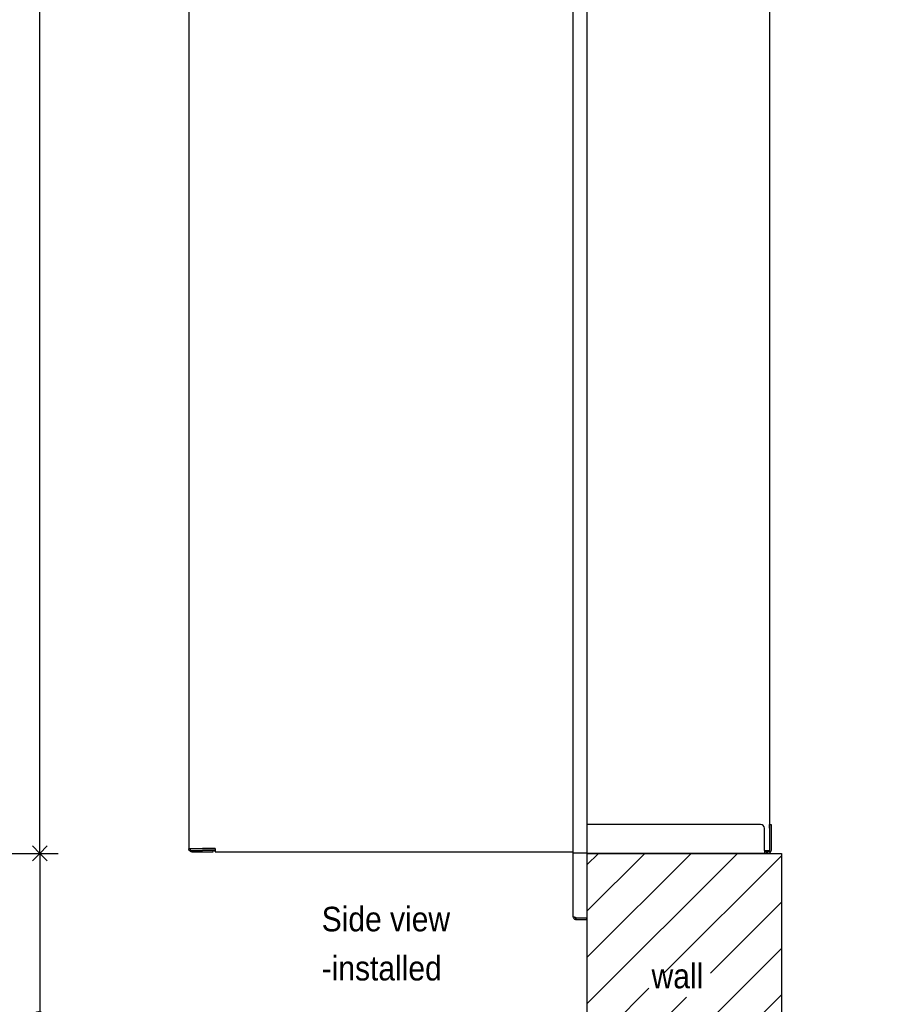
# Model space of a CAD drawing. Header units: inches. Extents: x 0 to 90, y 0 to 120.
# Tile 10 of 20: x 46 to 63, y 12 to 32. Entities that reach past the tile are written whole.
import ezdxf

# ---------------------------------------------------------------- set-up
doc = ezdxf.new("R2010")
doc.units = ezdxf.units.IN
doc.header["$MEASUREMENT"] = 0
doc.linetypes.add('SLD-Solid', pattern=[0])
doc.layers.add('DIMS', color=5, linetype='SLD-Solid')
doc.layers.add('NOTES', color=1, linetype='SLD-Solid')
doc.styles.add('SLDTEXTSTYLE0', font='GOTHIC.TTF', dxfattribs={"width": 0.913})
doc.dimstyles.new('SLDDIMSTYLE0', dxfattribs={"dimtxt": 0.5, "dimasz": 0.3, "dimexe": 0, "dimexo": 0.0625, "dimgap": 0.125, "dimtad": 0, "dimtih": 1, "dimtoh": 1, "dimdec": 6, "dimrnd": 1e-09, "dimzin": 12, "dimdsep": 46, "dimlunit": 5, "dimtxsty": 'SLDTEXTSTYLE0', "dimblk1": 'OPEN90', "dimblk2": 'OPEN90', "dimsah": 1, "dimcen": 0.09, "dimadec": 0, "dimazin": 3, "dimtfac": 1, "dimtofl": 0, "dimtmove": 0, "dimatfit": 3, "dimldrblk": 'OPEN90', "dimfxl": 0, "dimfrac": 2, "dimtolj": 1, "dimtzin": 12, "dimarcsym": 0})

# ---------------------------------------------------------------- blocks, each defined once
blk = doc.blocks.new('_Open90')
at = {"color": 0, "linetype": 'ByBlock', "lineweight": -2}
for p, q in [((0, 0), (-1, 0)), ((-0.5, 0.5), (0, 0)), ((0, 0), (-0.5, -0.5))]:
    blk.add_line(p, q, dxfattribs=at)
blk = doc.blocks.new('_D_3')
at = {"layer": 'DIMS'}
for p, q in [((44.01, 14.925), (46.477, 14.925)), ((46.102, 14.925), (46.102, 11.714)), ((45.839, 11.112), (46.355, 11.112)), ((46.102, 9.164), (46.102, 10.407))]:
    blk.add_line(p, q, dxfattribs=at)
at = {"layer": 'DIMS', "xscale": 0.3, "yscale": 0.3}
for p, rotation in [((46.102, 14.925), 90.00000000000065), ((46.102, 9.164), 270.0000000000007)]:
    blk.add_blockref('_Open90', p, dxfattribs=dict(at, rotation=rotation))
at = {"layer": 'DIMS', "char_height": 0.5, "attachment_point": 1, "style": 'SLDTEXTSTYLE0'}
for s, insert in [('3', (45.912, 11.706)), ('5', (45.396, 11.341)), ('"', (46.428, 11.341)), (' (146mm) Max.', (46.634, 11.341)), ('4', (45.912, 11.045))]:
    blk.add_mtext(s, dxfattribs=dict(at, insert=insert))
blk = doc.blocks.new('_D_5')
at = {"layer": 'DIMS'}
for p, q in [((41.21, 68.341), (46.477, 68.341)), ((46.102, 68.341), (46.102, 44.094)), ((45.926, 43.491), (46.811, 43.491)), ((46.102, 14.925), (46.102, 42.786)), ((44.01, 14.925), (46.477, 14.925))]:
    blk.add_line(p, q, dxfattribs=at)
at = {"layer": 'DIMS', "xscale": 0.3, "yscale": 0.3}
for p, rotation in [((46.102, 68.341), 90.0000000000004), ((46.102, 14.925), 270.0000000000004)]:
    blk.add_blockref('_Open90', p, dxfattribs=dict(at, rotation=rotation))
at = {"layer": 'DIMS', "char_height": 0.5, "attachment_point": 1, "style": 'SLDTEXTSTYLE0'}
for s, insert in [('7', (46.184, 44.086)), ('53', (45.114, 43.721)), ('"', (46.885, 43.721)), ('16', (45.999, 43.425))]:
    blk.add_mtext(s, dxfattribs=dict(at, insert=insert))
blk = doc.blocks.new('SW_HATCH_1')
at = {"color": 0, "linetype": 'SLD-Solid', "lineweight": 18}
for p, q in [((0, 0), (-0.236, -0.236)), ((0.943, 0), (-0.236, -1.179)), ((1.886, 0), (-0.236, -2.122)), ((2.828, 0), (-0.236, -3.064)), ((3.723, -0.048), (1.346, -2.425)), ((3.723, -0.991), (2.278, -2.436)), ((3.723, -1.934), (-0.09, -5.747)), ((1.028, -2.743), (-0.236, -4.007)), ((1.789, -2.925), (-0.236, -4.95)), ((3.723, -2.877), (0.853, -5.747)), ((3.723, -3.819), (1.796, -5.747)), ((3.723, -4.762), (2.738, -5.747)), ((3.723, -5.705), (3.681, -5.747))]:
    blk.add_line(p, q, dxfattribs=at)
blk = doc.blocks.new('SW_NOTE_0_4')
at = {"layer": 'NOTES', "color": 0, "char_height": 0.5, "attachment_point": 1, "style": 'SLDTEXTSTYLE0'}
for s, insert in [('Side view', (0, 0.639)), ('-installed', (0, -0.361))]:
    blk.add_mtext(s, dxfattribs=dict(at, insert=insert))

msp = doc.modelspace()

# ---------------------------------------------------------------- linework, layer by layer
at = {"color": 7, "linetype": 'SLD-Solid', "lineweight": 25}
for p, q in [((56.9559659, 14.938929), (56.9559659, 68.278829)), ((57.2357659, 68.278829), (57.2357659, 14.938929)), ((60.9557659, 68.233929), (60.9557659, 14.983929)), ((49.1357746, 39.1761233), (49.1357746, 15.0226797)), ((60.770013, 15.514829), (57.2357659, 15.514829)), ((60.850013, 14.983829), (60.850013, 15.434829)), ((60.9558659, 15.514829), (60.9857659, 15.514829)), ((60.9558659, 15.434829), (60.9558659, 15.514829)), ((60.9558659, 15.434829), (60.9558659, 14.983829)), ((60.9857659, 15.514829), (60.9857659, 15.434829)), ((60.9857659, 15.434829), (60.9857659, 14.983829)), ((49.1357746, 15.0226797), (49.4157746, 15.0226797)), ((49.1357746, 15.0226797), (49.1357746, 15.0156399)), ((49.1657296, 15.0166399), (49.1657296, 14.9866399)), ((49.4157296, 15.0166399), (49.1657296, 15.0166399)), ((49.1657296, 14.9866399), (49.4157296, 14.9866399)), ((49.1657746, 15.0226797), (49.1657746, 15.0166399)), ((49.1947746, 14.9566399), (49.483987, 14.9566399)), ((49.6732441, 15.0166399), (49.4157296, 15.0166399)), ((49.6732441, 14.9866399), (49.4157296, 14.9866399)), ((49.6732441, 15.0226797), (49.4157746, 15.0226797)), ((49.483987, 14.9566399), (49.633987, 14.9566399)), ((49.633987, 14.9566399), (49.633987, 14.9866399)), ((49.6730441, 15.0226797), (49.6730475, 15.0166399)), ((49.6730825, 14.9566399), (49.6732441, 14.9566399)), ((49.6732441, 15.0156399), (49.6732441, 15.0226797)), ((49.6732441, 15.0156399), (49.6732441, 14.9566399)), ((49.6732441, 14.9566399), (56.9559659, 14.9566399)), ((56.9559659, 14.938929), (57.0148659, 14.938929)), ((56.9559659, 13.639129), (56.9559659, 14.938929)), ((57.0148659, 14.938929), (57.2358659, 14.938929)), ((57.2358659, 14.938929), (57.2358659, 13.6136645)), ((60.850013, 14.924929), (57.2358659, 14.924929)), ((60.850013, 14.983929), (60.8968659, 14.983929)), ((60.850013, 14.983829), (60.850013, 14.924929)), ((60.8816101, 14.954829), (60.850013, 14.954829)), ((60.8816101, 14.924929), (60.850013, 14.924929)), ((60.8816101, 14.954829), (60.9116101, 14.954829)), ((60.9116101, 14.924929), (60.8816101, 14.924929)), ((60.8968659, 14.983929), (60.9557659, 14.983929)), ((60.9116101, 14.954829), (60.9116101, 14.924929)), ((60.9268659, 14.954829), (60.9116101, 14.954829)), ((60.9268659, 14.924929), (60.9116101, 14.924929)), ((57.0148659, 13.6136645), (57.2358659, 13.6136645)), ((57.0148659, 13.580229), (57.0148659, 13.610129)), ((57.0148659, 13.610129), (57.2358659, 13.610129)), ((57.0148659, 13.580229), (57.2358659, 13.580229)), ((57.2358659, 13.580229), (57.2358659, 13.610129))]:
    msp.add_line(p, q, dxfattribs=at)
for centre, radius, start, end in [((60.770013, 15.434829), 0.08, 0, 90), ((60.9268659, 14.983829), 0.0589, 270, 0), ((60.9268659, 14.983829), 0.029, 270, 0)]:
    msp.add_arc(centre, radius, start, end, dxfattribs=at)
for points in [[(49.1947746, 14.9566399), (49.1870434, 14.9575267), (49.1715811, 14.9593004), (49.1520789, 14.9729442), (49.1384352, 14.9924463), (49.1366615, 15.0079087), (49.1357746, 15.0156399)], [(57.0148659, 13.6136645), (57.0071478, 13.6157865), (56.9917116, 13.6200306), (56.9722425, 13.6263967), (56.958622, 13.6327628), (56.9568512, 13.6370069), (56.9559659, 13.639129)]]:
    msp.add_open_spline(points, degree=3, dxfattribs=at)
for points, knots in [([(49.6730825, 14.9566399), (49.6730796, 14.9575612), (49.6730739, 14.959404), (49.6730662, 14.9710538), (49.6730615, 14.9821726), (49.6730596, 14.986604)], [0, 0, 0, 0, 0.3755681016, 0.7511362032, 1, 1, 1, 1]), ([(56.9559659, 13.639129), (56.9566669, 13.63226), (56.9580691, 13.6185213), (56.968975, 13.6003887), (56.9849208, 13.5870428), (57.0013211, 13.5809277), (57.0115142, 13.5804019), (57.0148659, 13.580229)], [0, 0, 0, 0, 0.222700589, 0.4454287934, 0.6681571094, 0.8908852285, 1, 1, 1, 1]), ([(56.9936735, 13.61965), (56.9938968, 13.6193034), (56.9961657, 13.6157818), (57.0036885, 13.6115837), (57.0111401, 13.6106139), (57.0148659, 13.610129)], [0, 0, 0, 0, 0.0517606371, 0.5258803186, 1, 1, 1, 1])]:
    msp.add_open_spline(points, degree=3, knots=knots, dxfattribs=at)
at = {"layer": 'NOTES'}
for p, q in [((57.2358659, 14.924929), (61.1947809, 14.924929)), ((57.2358659, 14.924929), (57.2358659, 9.1781166)), ((61.1947809, 14.924929), (61.1947809, 9.1781166))]:
    msp.add_line(p, q, dxfattribs=at)

# ---------------------------------------------------------------- block references
at = {"color": 1, "linetype": 'SLD-Solid', "lineweight": 18}
msp.add_blockref('SW_HATCH_1', (57.4718003, 14.924929), dxfattribs=at)
at = {"layer": 'NOTES'}
msp.add_blockref('SW_NOTE_0_4', (51.8397075, 13.1986363), dxfattribs=at)

# ---------------------------------------------------------------- texts
at = {"layer": 'NOTES', "insert": (58.5525734, 12.6787002), "char_height": 0.5, "attachment_point": 1, "style": 'SLDTEXTSTYLE0'}
msp.add_mtext('wall', dxfattribs=at)

# ---------------------------------------------------------------- dimensions: what is measured, and where the dimension line sits
at = {"layer": 'DIMS'}
dim = msp.add_linear_dim(base=(46.1022853, 14.924929), p1=(41.0437303, 68.340829), p2=(43.8429298, 14.924929), angle=90, dimstyle='SLDDIMSTYLE0', dxfattribs=at)
dim.commit()
dim.dimension.update_dxf_attribs({"geometry": '_D_5', "text_midpoint": (46.1022853, 43.4401167), "dimtype": 160})
dim = msp.add_linear_dim(base=(46.1022853, 9.1641166), p1=(43.8429298, 14.924929), p2=(63.4719142, 9.1641166), angle=90, text='                         <> (146mm) Max.', dimstyle='SLDDIMSTYLE0', dxfattribs=at)
dim.commit()
dim.dimension.update_dxf_attribs({"geometry": '_D_3', "text_midpoint": (46.1022853, 11.0604445), "dimtype": 160})

doc.saveas('drawing.dxf')
